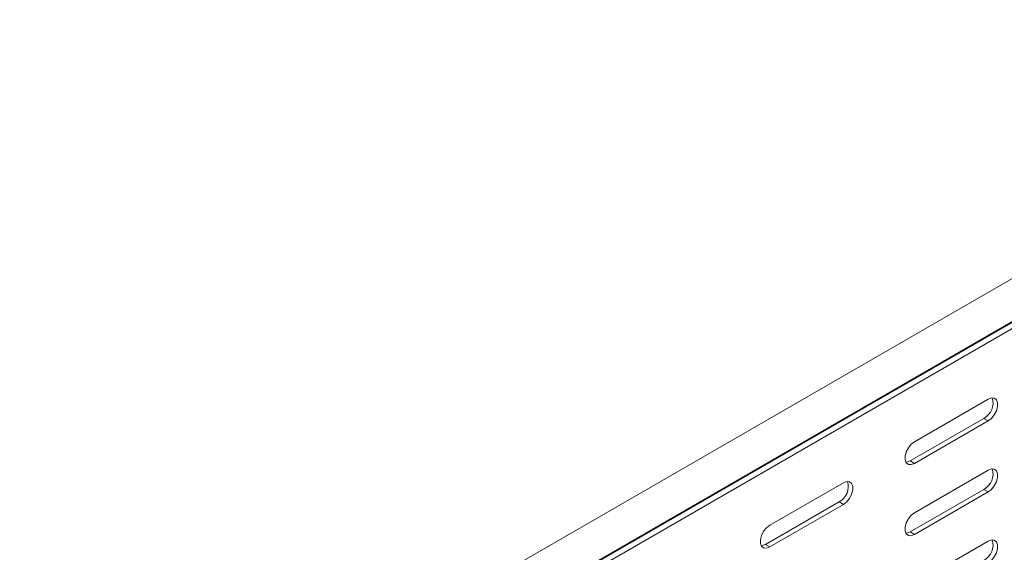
# Model space of a CAD drawing. Header units: millimetres. Extents: x 38 to 1681, y -3632 to -200.
# Tile 10 of 27: x 581 to 821, y -2900 to -2769. Entities that reach past the tile are written whole.
import ezdxf

# ---------------------------------------------------------------- set-up
doc = ezdxf.new("R2010")
doc.units = ezdxf.units.MM

msp = doc.modelspace()

# ---------------------------------------------------------------- linework, layer by layer
at = {"color": 7, "linetype": 'Continuous', "lineweight": 15}
for p, q in [((932.91, -2769.49), (546.12, -2992.77)), ((550.67, -3000.66), (937.46, -2777.37)), ((546.32, -3003.36), (933.11, -2780.08)), ((546.56, -3003.21), (933.35, -2779.92)), ((545.44, -3005.39), (932.23, -2782.1)), ((799.47, -2872.61), (817.5, -2862.21)), ((798.41, -2877.31), (816.44, -2866.9)), ((816.44, -2866.9), (817.5, -2867.51)), ((817.5, -2867.51), (799.47, -2877.92)), ((798.41, -2877.31), (799.47, -2877.92)), ((799.47, -2889.97), (817.5, -2879.56)), ((764.12, -2893.02), (782.15, -2882.62)), ((798.41, -2894.66), (816.44, -2884.25)), ((816.44, -2884.25), (817.5, -2884.86)), ((817.5, -2884.86), (799.47, -2895.27)), ((763.06, -2897.72), (781.09, -2887.31)), ((782.15, -2887.92), (764.12, -2898.33)), ((781.09, -2887.31), (782.15, -2887.92)), ((798.41, -2894.66), (799.47, -2895.27)), ((763.06, -2897.72), (764.12, -2898.33)), ((799.47, -2907.32), (817.5, -2896.91))]:
    msp.add_line(p, q, dxfattribs=at)
at = {"color": 7, "linetype": 'Continuous', "lineweight": 15, "flags": 128}
for points in [[(817.5, -2862.21), (818.29, -2861.91), (818.98, -2861.97), (819.49, -2862.38), (819.77, -2863.09), (819.77, -2864.01), (819.49, -2865.04), (818.98, -2866.04), (818.29, -2866.9), (817.5, -2867.51)], [(799.47, -2877.92), (798.69, -2878.22), (798, -2878.15), (797.48, -2877.74), (797.21, -2877.04), (797.21, -2876.11), (797.48, -2875.09), (798, -2874.09), (798.69, -2873.23), (799.47, -2872.61)], [(797.41, -2877.62), (797.63, -2877.6), (798.41, -2877.31)], [(817.5, -2879.56), (818.29, -2879.26), (818.98, -2879.33), (819.49, -2879.74), (819.77, -2880.44), (819.77, -2881.37), (819.49, -2882.39), (818.98, -2883.39), (818.29, -2884.25), (817.5, -2884.86)], [(782.15, -2882.62), (782.93, -2882.32), (783.63, -2882.38), (784.14, -2882.79), (784.41, -2883.5), (784.41, -2884.42), (784.14, -2885.45), (783.63, -2886.45), (782.93, -2887.31), (782.15, -2887.92)], [(799.47, -2895.27), (798.69, -2895.57), (798, -2895.51), (797.48, -2895.1), (797.21, -2894.39), (797.21, -2893.47), (797.48, -2892.44), (798, -2891.44), (798.69, -2890.58), (799.47, -2889.97)], [(764.12, -2898.33), (763.33, -2898.63), (762.64, -2898.56), (762.13, -2898.15), (761.85, -2897.45), (761.85, -2896.52), (762.13, -2895.5), (762.64, -2894.5), (763.33, -2893.64), (764.12, -2893.02)], [(797.41, -2894.97), (797.63, -2894.96), (798.41, -2894.66)], [(762.05, -2898.03), (762.27, -2898.01), (763.06, -2897.72)], [(817.5, -2896.91), (818.29, -2896.61), (818.98, -2896.68), (819.49, -2897.09), (819.77, -2897.79), (819.77, -2898.72), (819.49, -2899.74), (818.98, -2900.74), (818.29, -2901.6), (817.5, -2902.22)]]:
    msp.add_lwpolyline(points, dxfattribs=at)
at = {"color": 7, "linetype": 'Continuous', "lineweight": 15}
for centre in [(814.4, -2863.13), (814.4, -2880.48), (779.04, -2883.54), (814.4, -2897.83)]:
    msp.add_arc(centre, 4.29, 298.461, 16.6994, dxfattribs=at)

doc.saveas('drawing.dxf')
